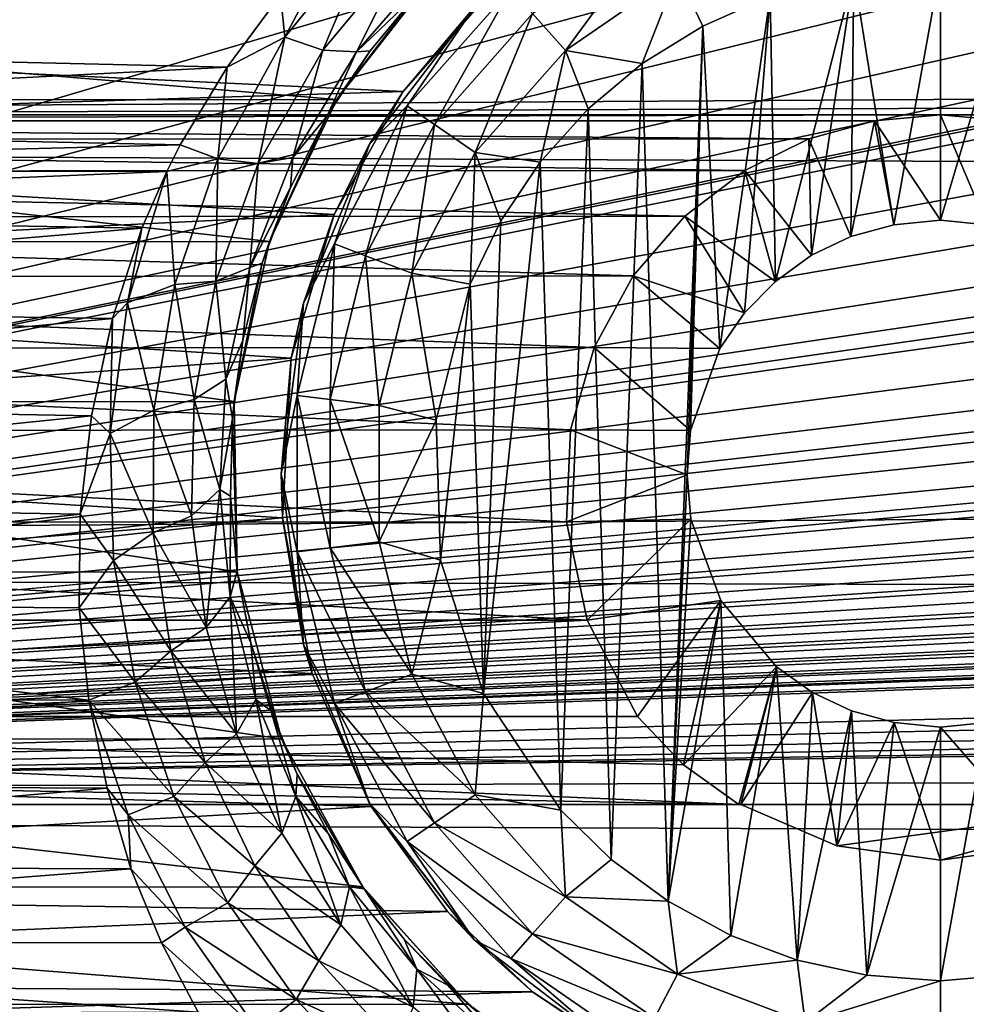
# Model space of a CAD drawing. Header units: metres. Extents: x -95 to 103, y -12 to 12.
# Tile 23 of 256: x -81.02 to -79.15, y -8.19 to -6.24. Entities that reach past the tile are written whole.
import ezdxf

# ---------------------------------------------------------------- set-up
doc = ezdxf.new("R2010")
doc.units = ezdxf.units.M
doc.layers.add('solid_P74500', color=7, linetype='CONTINUOUS')
doc.layers.add('solid_P74500_01', color=7, linetype='CONTINUOUS')

msp = doc.modelspace()

# ---------------------------------------------------------------- linework, layer by layer
at = {"layer": 'solid_P74500'}
for points in [[(-81.06115, -2.865844, -1.8), (-79.994942, -4.65, -1.8), (-85.675003, -7.792304, -1.8)], [(-69.954506, -4.899806, -1.8), (-85.675003, -7.792304, -1.8), (-69.994942, -4.65, -1.8)], [(-73.950836, -5.404594, -1.8), (-69.994942, -4.65, -1.8), (-85.675003, -7.792304, -1.8)], [(-74.954506, -4.899806, -1.8), (-85.675003, -7.792304, -1.8), (-74.994942, -4.65, -1.8)], [(-78.950836, -5.404594, -1.8), (-74.994942, -4.65, -1.8), (-85.675003, -7.792304, -1.8)], [(-79.954506, -4.899806, -1.8), (-85.675003, -7.792304, -1.8), (-79.994942, -4.65, -1.8)], [(-64.954506, -4.899806, -1.8), (-64.839775, -5.121016, -1.8), (-85.675003, -7.792304, -1.8)], [(-69.196892, -5.444916, -1.8), (-64.954506, -4.899806, -1.8), (-85.675003, -7.792304, -1.8)], [(-69.954506, -4.899806, -1.8), (-69.839775, -5.121016, -1.8), (-85.675003, -7.792304, -1.8)], [(-74.954506, -4.899806, -1.8), (-74.839775, -5.121016, -1.8), (-85.675003, -7.792304, -1.8)], [(-79.954506, -4.899806, -1.8), (-79.839775, -5.121016, -1.8), (-85.675003, -7.792304, -1.8)], [(-11.7, -9.123637, 0.5), (-88, -5.05, 0.5), (-88, -9.123637, 0.5)], [(-11.7, -9.123637, 0.5), (-12.2, -5.05, 0.5), (-88, -5.05, 0.5)], [(-54.839775, -5.121016, -1.8), (-54.663666, -5.295372, -1.8), (-85.675003, -7.792304, -1.8)], [(-59.196892, -5.444916, -1.8), (-54.839775, -5.121016, -1.8), (-85.675003, -7.792304, -1.8)], [(-59.839775, -5.121016, -1.8), (-59.663666, -5.295372, -1.8), (-85.675003, -7.792304, -1.8)], [(-64.196892, -5.444916, -1.8), (-59.839775, -5.121016, -1.8), (-85.675003, -7.792304, -1.8)], [(-64.839775, -5.121016, -1.8), (-64.663666, -5.295372, -1.8), (-85.675003, -7.792304, -1.8)], [(-69.839775, -5.121016, -1.8), (-69.663666, -5.295372, -1.8), (-85.675003, -7.792304, -1.8)], [(-74.839775, -5.121016, -1.8), (-74.663666, -5.295372, -1.8), (-85.675003, -7.792304, -1.8)], [(-79.839775, -5.121016, -1.8), (-79.663666, -5.295372, -1.8), (-85.675003, -7.792304, -1.8)], [(-19.663668, -5.295372, -1.8), (-19.442997, -5.406663, -1.8), (-85.675003, -7.792304, -1.8)], [(-24.196892, -5.444916, -1.8), (-19.663668, -5.295372, -1.8), (-85.675003, -7.792304, -1.8)], [(-24.663668, -5.295372, -1.8), (-24.442997, -5.406663, -1.8), (-85.675003, -7.792304, -1.8)], [(-29.196892, -5.444916, -1.8), (-24.663668, -5.295372, -1.8), (-85.675003, -7.792304, -1.8)], [(-29.663668, -5.295372, -1.8), (-29.442997, -5.406663, -1.8), (-85.675003, -7.792304, -1.8)], [(-34.196892, -5.444916, -1.8), (-29.663668, -5.295372, -1.8), (-85.675003, -7.792304, -1.8)], [(-34.663666, -5.295372, -1.8), (-34.442997, -5.406663, -1.8), (-85.675003, -7.792304, -1.8)], [(-39.196892, -5.444916, -1.8), (-34.663666, -5.295372, -1.8), (-85.675003, -7.792304, -1.8)], [(-39.663666, -5.295372, -1.8), (-39.442997, -5.406663, -1.8), (-85.675003, -7.792304, -1.8)], [(-44.196892, -5.444916, -1.8), (-39.663666, -5.295372, -1.8), (-85.675003, -7.792304, -1.8)], [(-44.663666, -5.295372, -1.8), (-44.442997, -5.406663, -1.8), (-85.675003, -7.792304, -1.8)], [(-49.196892, -5.444916, -1.8), (-44.663666, -5.295372, -1.8), (-85.675003, -7.792304, -1.8)], [(-49.663666, -5.295372, -1.8), (-49.442997, -5.406663, -1.8), (-85.675003, -7.792304, -1.8)], [(-49.663666, -5.295372, -1.8), (-85.675003, -7.792304, -1.8), (-54.196892, -5.444916, -1.8)], [(-54.663666, -5.295372, -1.8), (-54.442997, -5.406663, -1.8), (-85.675003, -7.792304, -1.8)], [(-59.663666, -5.295372, -1.8), (-59.442997, -5.406663, -1.8), (-85.675003, -7.792304, -1.8)], [(-64.663666, -5.295372, -1.8), (-64.442993, -5.406663, -1.8), (-85.675003, -7.792304, -1.8)], [(-69.663666, -5.295372, -1.8), (-69.442993, -5.406663, -1.8), (-85.675003, -7.792304, -1.8)], [(-74.663666, -5.295372, -1.8), (-74.442993, -5.406663, -1.8), (-85.675003, -7.792304, -1.8)], [(-79.663666, -5.295372, -1.8), (-79.442993, -5.406663, -1.8), (-85.675003, -7.792304, -1.8)], [(-74.196892, -5.444916, -1.8), (-73.950836, -5.404594, -1.8), (-85.675003, -7.792304, -1.8)], [(-79.196892, -5.444916, -1.8), (-78.950836, -5.404594, -1.8), (-85.675003, -7.792304, -1.8)], [(-19.442997, -5.406663, -1.8), (-19.196892, -5.444916, -1.8), (-85.675003, -7.792304, -1.8)], [(-24.442997, -5.406663, -1.8), (-24.196892, -5.444916, -1.8), (-85.675003, -7.792304, -1.8)], [(-29.442997, -5.406663, -1.8), (-29.196892, -5.444916, -1.8), (-85.675003, -7.792304, -1.8)], [(-34.442997, -5.406663, -1.8), (-34.196892, -5.444916, -1.8), (-85.675003, -7.792304, -1.8)], [(-39.442997, -5.406663, -1.8), (-39.196892, -5.444916, -1.8), (-85.675003, -7.792304, -1.8)], [(-44.442997, -5.406663, -1.8), (-44.196892, -5.444916, -1.8), (-85.675003, -7.792304, -1.8)], [(-49.442997, -5.406663, -1.8), (-49.196892, -5.444916, -1.8), (-85.675003, -7.792304, -1.8)], [(-54.442997, -5.406663, -1.8), (-54.196892, -5.444916, -1.8), (-85.675003, -7.792304, -1.8)], [(-59.442997, -5.406663, -1.8), (-59.196892, -5.444916, -1.8), (-85.675003, -7.792304, -1.8)], [(-64.442993, -5.406663, -1.8), (-64.196892, -5.444916, -1.8), (-85.675003, -7.792304, -1.8)], [(-69.442993, -5.406663, -1.8), (-69.196892, -5.444916, -1.8), (-85.675003, -7.792304, -1.8)], [(-74.442993, -5.406663, -1.8), (-74.196892, -5.444916, -1.8), (-85.675003, -7.792304, -1.8)], [(-79.442993, -5.406663, -1.8), (-79.196892, -5.444916, -1.8), (-85.675003, -7.792304, -1.8)], [(-16.783161, -6, -1.8), (-85.675003, -7.792304, -1.8), (-19.196892, -5.444916, -1.8)], [(92.5, -6.166949, 10.871941), (-94.018356, -5.654152, 11.148119), (-94.018356, -7.322209, 10.130905)], [(-16.74332, -6.246104, -1.8), (-85.675003, -7.792304, -1.8), (-16.783161, -6, -1.8)], [(-85.675003, -6.005424, -6.294348), (-84.199997, -6.432491, -5.857735), (-14.325, -6.005326, -6.294441)], [(-79.199997, -6.432491, -5.857735), (-14.325, -6.005326, -6.294441), (-84.199997, -6.432491, -5.857735)], [(-79.199997, -6.432491, -5.857735), (-74.199997, -6.432491, -5.857735), (-14.325, -6.005326, -6.294441)], [(-80.492538, -6.279331, -10.800262), (-80.500771, -6.195693, -10.85649), (-80.378166, -6.062914, -10.931197)], [(-80.312225, -6.057832, -10.929513), (-80.492538, -6.279331, -10.800262), (-80.378166, -6.062914, -10.931197)], [(-80.417862, -6.304679, -10.744423), (-80.492538, -6.279331, -10.800262), (-80.312225, -6.057832, -10.929513)], [(-80.246078, -6.098457, -10.871959), (-80.417862, -6.304679, -10.744423), (-80.312225, -6.057832, -10.929513)], [(-79.763344, -6.066637, -11.712049), (-79.939255, -6.305556, -11.777164), (-80.003845, -6.232644, -11.712049)], [(-79.763344, -6.066637, -11.712049), (-79.718079, -6.152889, -11.777164), (-79.939255, -6.305556, -11.777164)], [(-80.351471, -6.308226, -10.66188), (-80.417862, -6.304679, -10.744423), (-80.246078, -6.098457, -10.871959)], [(-80.185791, -6.117517, -10.786879), (-80.351471, -6.308226, -10.66188), (-80.246078, -6.098457, -10.871959)], [(-80.185791, -6.117517, -10.786879), (-80.228775, -6.190465, -10.629936), (-80.351471, -6.308226, -10.66188)], [(-80.500771, -6.195693, -10.85649), (-82.829071, -6.286698, -10.804047), (-82.950081, -6.137189, -10.889669)], [(-79.939255, -6.305556, -11.777164), (-79.718079, -6.152889, -11.777164), (-79.788025, -6.331459, -11.8)], [(-79.718079, -6.152889, -11.777164), (-79.668503, -6.257416, -11.8), (-79.788025, -6.331459, -11.8)], [(-79.718079, -6.152889, -11.777164), (-79.535683, -6.198026, -11.8), (-79.668503, -6.257416, -11.8)], [(-79.370331, -6.154617, -11.8), (-79.199997, -6.14, -11.8), (-79.291832, -6.649518, -11.8)], [(-79.199997, -6.14, -11.8), (-79.199997, -6.64, -11.8), (-79.291832, -6.649518, -11.8)], [(-79.199997, -6.14, -11.8), (-79.054955, -6.15136, -11.8), (-79.199997, -6.64, -11.8)], [(-79.054955, -6.15136, -11.8), (-79.108688, -6.649474, -11.8), (-79.199997, -6.64, -11.8)], [(92.5, -7.774915, 9.787399), (92.5, -6.166949, 10.871941), (-94.018356, -7.322209, 10.130905)], [(-83.193024, -6.167262, -9.706435), (-80.389725, -6.402062, -9.553198), (-80.206566, -6.16685, -9.706697)], [(-83.193024, -6.167262, -9.706435), (-83.009583, -6.403174, -9.552453), (-80.389725, -6.402062, -9.553198)], [(-80.228775, -6.190465, -10.629936), (-80.206566, -6.16685, -9.706697), (-80.389725, -6.402062, -9.553198)], [(-79.535683, -6.198026, -11.8), (-79.370331, -6.154617, -11.8), (-79.525322, -6.760879, -11.8)], [(-79.370331, -6.154617, -11.8), (-79.453804, -6.709256, -11.8), (-79.525322, -6.760879, -11.8)], [(-79.370331, -6.154617, -11.8), (-79.376312, -6.672484, -11.8), (-79.453804, -6.709256, -11.8)], [(-79.370331, -6.154617, -11.8), (-79.291832, -6.649518, -11.8), (-79.376312, -6.672484, -11.8)], [(-80.08445, -6.187242, -7.728405), (-80.259087, -6.386121, -7.564914), (-83.258484, -6.243501, -7.683014)], [(-80.324532, -6.306075, -10.549718), (-80.228775, -6.190465, -10.629936), (-80.389725, -6.402062, -9.553198)], [(-80.351471, -6.308226, -10.66188), (-80.228775, -6.190465, -10.629936), (-80.324532, -6.306075, -10.549718)], [(-80.11924, -6.220761, -11.5), (-80.259087, -6.386121, -7.564914), (-80.08445, -6.187242, -7.728405)], [(-80.046974, -6.183962, -11.614588), (-80.25116, -6.414437, -11.614588), (-80.11924, -6.220761, -11.5)], [(-80.197632, -6.451383, -11.712049), (-80.25116, -6.414437, -11.614588), (-80.046974, -6.183962, -11.614588)], [(-80.003845, -6.232644, -11.712049), (-80.197632, -6.451383, -11.712049), (-80.046974, -6.183962, -11.614588)], [(-80.500771, -6.195693, -10.85649), (-80.606438, -6.338104, -10.773971), (-82.829071, -6.286698, -10.804047)], [(-80.492538, -6.279331, -10.800262), (-80.606438, -6.338104, -10.773971), (-80.500771, -6.195693, -10.85649)], [(-79.668503, -6.257416, -11.8), (-79.535683, -6.198026, -11.8), (-79.634666, -6.893235, -11.8)], [(-79.535683, -6.198026, -11.8), (-79.586449, -6.822836, -11.8), (-79.634666, -6.893235, -11.8)], [(-79.535683, -6.198026, -11.8), (-79.525322, -6.760879, -11.8), (-79.586449, -6.822836, -11.8)], [(-80.325836, -6.49, -11.5), (-80.259087, -6.386121, -7.564914), (-80.11924, -6.220761, -11.5)], [(-80.25116, -6.414437, -11.614588), (-80.325836, -6.49, -11.5), (-80.11924, -6.220761, -11.5)], [(-16.74332, -6.246104, -1.8), (-16.630293, -6.464035, -1.8), (-85.675003, -7.792304, -1.8)], [(-80.259087, -6.386121, -7.564914), (-83.083481, -6.474352, -7.489511), (-83.258484, -6.243501, -7.683014)], [(-80.003845, -6.232644, -11.712049), (-80.11747, -6.506719, -11.777164), (-80.197632, -6.451383, -11.712049)], [(-80.003845, -6.232644, -11.712049), (-79.939255, -6.305556, -11.777164), (-80.11747, -6.506719, -11.777164)], [(-79.736984, -7.983215, -11.8), (-79.788025, -6.331459, -11.8), (-79.668503, -6.257416, -11.8)], [(-79.736984, -7.983215, -11.8), (-79.668503, -6.257416, -11.8), (-79.69928, -7.142048, -11.8)], [(-79.668503, -6.257416, -11.8), (-79.69249, -7.05461, -11.8), (-79.69928, -7.142048, -11.8)], [(-79.668503, -6.257416, -11.8), (-79.634666, -6.893235, -11.8), (-79.69249, -7.05461, -11.8)], [(-80.606438, -6.338104, -10.773971), (-82.727142, -6.447677, -10.708756), (-82.829071, -6.286698, -10.804047)], [(-80.492538, -6.279331, -10.800262), (-80.624542, -6.518986, -10.651871), (-80.606438, -6.338104, -10.773971)], [(-80.545044, -6.528491, -10.597766), (-80.624542, -6.518986, -10.651871), (-80.492538, -6.279331, -10.800262)], [(-80.417862, -6.304679, -10.744423), (-80.545044, -6.528491, -10.597766), (-80.492538, -6.279331, -10.800262)], [(-80.47654, -6.516398, -10.517788), (-80.545044, -6.528491, -10.597766), (-80.417862, -6.304679, -10.744423)], [(-80.351471, -6.308226, -10.66188), (-80.47654, -6.516398, -10.517788), (-80.417862, -6.304679, -10.744423)], [(-80.351471, -6.308226, -10.66188), (-80.409134, -6.434306, -10.457429), (-80.47654, -6.516398, -10.517788)], [(-80.409134, -6.434306, -10.457429), (-80.324532, -6.306075, -10.549718), (-80.389725, -6.402062, -9.553198)], [(-80.351471, -6.308226, -10.66188), (-80.324532, -6.306075, -10.549718), (-80.409134, -6.434306, -10.457429)], [(-80.11747, -6.506719, -11.777164), (-79.939255, -6.305556, -11.777164), (-79.988884, -6.52597, -11.8)], [(-79.939255, -6.305556, -11.777164), (-79.894638, -6.420703, -11.8), (-79.988884, -6.52597, -11.8)], [(-79.939255, -6.305556, -11.777164), (-79.788025, -6.331459, -11.8), (-79.894638, -6.420703, -11.8)], [(-80.606438, -6.338104, -10.773971), (-80.698639, -6.49157, -10.682205), (-82.727142, -6.447677, -10.708756)], [(-80.624542, -6.518986, -10.651871), (-80.698639, -6.49157, -10.682205), (-80.606438, -6.338104, -10.773971)], [(-79.849243, -7.900564, -11.8), (-79.894638, -6.420703, -11.8), (-79.788025, -6.331459, -11.8)], [(-79.736984, -7.983215, -11.8), (-79.849243, -7.900564, -11.8), (-79.788025, -6.331459, -11.8)], [(-80.259087, -6.386121, -7.564914), (-80.39537, -6.629025, -7.352972), (-83.083481, -6.474352, -7.489511)], [(-80.325836, -6.49, -11.5), (-80.39537, -6.629025, -7.352972), (-80.259087, -6.386121, -7.564914)], [(-83.009583, -6.403174, -9.552453), (-80.522873, -6.682053, -9.359496), (-80.389725, -6.402062, -9.553198)], [(-83.009583, -6.403174, -9.552453), (-82.87677, -6.683096, -9.358751), (-80.522873, -6.682053, -9.359496)], [(-80.409134, -6.434306, -10.457429), (-80.389725, -6.402062, -9.553198), (-80.522873, -6.682053, -9.359496)], [(-80.25116, -6.414437, -11.614588), (-80.394257, -6.687079, -11.614588), (-80.325836, -6.49, -11.5)], [(-80.333443, -6.710143, -11.712049), (-80.394257, -6.687079, -11.614588), (-80.25116, -6.414437, -11.614588)], [(-80.197632, -6.451383, -11.712049), (-80.333443, -6.710143, -11.712049), (-80.25116, -6.414437, -11.614588)], [(-79.948105, -7.80319, -11.8), (-79.988884, -6.52597, -11.8), (-79.894638, -6.420703, -11.8)], [(-79.849243, -7.900564, -11.8), (-79.948105, -7.80319, -11.8), (-79.894638, -6.420703, -11.8)], [(-79.199997, -6.432491, -5.857735), (-84.199997, -6.432491, -5.857735), (-84.068573, -6.444363, -5.844672)], [(-79.329933, -6.444089, -5.844973), (-79.199997, -6.432491, -5.857735), (-84.068573, -6.444363, -5.844672)], [(-79.459297, -6.47981, -5.805347), (-79.329933, -6.444089, -5.844973), (-84.068573, -6.444363, -5.844672)], [(-79.459297, -6.47981, -5.805347), (-84.068573, -6.444363, -5.844672), (-83.937805, -6.480899, -5.804132)], [(-80.48111, -6.575413, -10.351616), (-80.409134, -6.434306, -10.457429), (-80.522873, -6.682053, -9.359496)], [(-80.47654, -6.516398, -10.517788), (-80.409134, -6.434306, -10.457429), (-80.48111, -6.575413, -10.351616)], [(-79.376312, -6.672484, -11.8), (-79.329933, -6.444089, -5.844973), (-79.459297, -6.47981, -5.805347)], [(-79.376312, -6.672484, -11.8), (-79.291832, -6.649518, -11.8), (-79.329933, -6.444089, -5.844973)], [(-79.199997, -6.64, -11.8), (-79.199997, -6.432491, -5.857735), (-79.329933, -6.444089, -5.844973)], [(-79.291832, -6.649518, -11.8), (-79.199997, -6.64, -11.8), (-79.329933, -6.444089, -5.844973)], [(-79.199997, -6.432491, -5.857735), (-79.068573, -6.444363, -5.844672), (-74.199997, -6.432491, -5.857735)], [(-79.108688, -6.649474, -11.8), (-79.068573, -6.444363, -5.844672), (-79.199997, -6.432491, -5.857735)], [(-79.199997, -6.64, -11.8), (-79.108688, -6.649474, -11.8), (-79.199997, -6.432491, -5.857735)], [(-16.630293, -6.464035, -1.8), (-16.456795, -6.635807, -1.8), (-85.675003, -7.792304, -1.8)], [(-80.698639, -6.49157, -10.682205), (-82.677681, -6.543035, -10.650761), (-82.727142, -6.447677, -10.708756)], [(-80.197632, -6.451383, -11.712049), (-80.242363, -6.744685, -11.777164), (-80.333443, -6.710143, -11.712049)], [(-80.197632, -6.451383, -11.712049), (-80.11747, -6.506719, -11.777164), (-80.242363, -6.744685, -11.777164)], [(-79.585861, -6.541955, -5.735227), (-79.459297, -6.47981, -5.805347), (-83.937805, -6.480899, -5.804132)], [(-79.585861, -6.541955, -5.735227), (-83.937805, -6.480899, -5.804132), (-83.81105, -6.543865, -5.733047)], [(-80.39537, -6.629025, -7.352972), (-82.958427, -6.754923, -7.237473), (-83.083481, -6.474352, -7.489511)], [(-79.453804, -6.709256, -11.8), (-79.459297, -6.47981, -5.805347), (-79.585861, -6.541955, -5.735227)], [(-79.453804, -6.709256, -11.8), (-79.376312, -6.672484, -11.8), (-79.459297, -6.47981, -5.805347)], [(-80.698639, -6.49157, -10.682205), (-80.725426, -6.544155, -10.650072), (-82.677681, -6.543035, -10.650761)], [(-80.624542, -6.518986, -10.651871), (-80.725426, -6.544155, -10.650072), (-80.698639, -6.49157, -10.682205)], [(-80.455704, -6.803535, -11.5), (-80.39537, -6.629025, -7.352972), (-80.325836, -6.49, -11.5)], [(-80.394257, -6.687079, -11.614588), (-80.455704, -6.803535, -11.5), (-80.325836, -6.49, -11.5)], [(-80.624542, -6.518986, -10.651871), (-80.709503, -6.766653, -10.488338), (-80.725426, -6.544155, -10.650072)], [(-80.628593, -6.760602, -10.435859), (-80.709503, -6.766653, -10.488338), (-80.624542, -6.518986, -10.651871)], [(-80.545044, -6.528491, -10.597766), (-80.628593, -6.760602, -10.435859), (-80.624542, -6.518986, -10.651871)], [(-80.47654, -6.516398, -10.517788), (-80.48111, -6.575413, -10.351616), (-80.561562, -6.733709, -10.358284)], [(-80.47654, -6.516398, -10.517788), (-80.561562, -6.733709, -10.358284), (-80.545044, -6.528491, -10.597766)], [(-80.242363, -6.744685, -11.777164), (-80.11747, -6.506719, -11.777164), (-80.127319, -6.76642, -11.8)], [(-80.11747, -6.506719, -11.777164), (-80.066879, -6.641509, -11.8), (-80.127319, -6.76642, -11.8)], [(-80.11747, -6.506719, -11.777164), (-79.988884, -6.52597, -11.8), (-80.066879, -6.641509, -11.8)], [(-79.703842, -6.632159, -5.630672), (-79.585861, -6.541955, -5.735227), (-83.81105, -6.543865, -5.733047)], [(-80.561562, -6.733709, -10.358284), (-80.628593, -6.760602, -10.435859), (-80.545044, -6.528491, -10.597766)], [(-80.101097, -7.573346, -11.8), (-80.066879, -6.641509, -11.8), (-79.988884, -6.52597, -11.8)], [(-79.948105, -7.80319, -11.8), (-80.101097, -7.573346, -11.8), (-79.988884, -6.52597, -11.8)], [(-79.525322, -6.760879, -11.8), (-79.585861, -6.541955, -5.735227), (-79.703842, -6.632159, -5.630672)], [(-79.525322, -6.760879, -11.8), (-79.453804, -6.709256, -11.8), (-79.585861, -6.541955, -5.735227)], [(-79.703842, -6.632159, -5.630672), (-83.81105, -6.543865, -5.733047), (-83.693459, -6.634699, -5.627678)], [(-80.725426, -6.544155, -10.650072), (-82.641396, -6.622833, -10.601325), (-82.677681, -6.543035, -10.650761)], [(-80.725426, -6.544155, -10.650072), (-80.774666, -6.656097, -10.580471), (-82.641396, -6.622833, -10.601325)], [(-80.802849, -6.803394, -10.485447), (-80.774666, -6.656097, -10.580471), (-80.725426, -6.544155, -10.650072)], [(-80.709503, -6.766653, -10.488338), (-80.802849, -6.803394, -10.485447), (-80.725426, -6.544155, -10.650072)], [(-80.561562, -6.733709, -10.358284), (-80.48111, -6.575413, -10.351616), (-80.537086, -6.725019, -10.236097)], [(-80.537086, -6.725019, -10.236097), (-80.48111, -6.575413, -10.351616), (-80.522873, -6.682053, -9.359496)], [(-16.456795, -6.635807, -1.8), (-16.239395, -6.74545, -1.8), (-85.675003, -7.792304, -1.8)], [(-79.805374, -6.74956, -5.489393), (-79.703842, -6.632159, -5.630672), (-83.693459, -6.634699, -5.627678)], [(-79.805374, -6.74956, -5.489393), (-83.693459, -6.634699, -5.627678), (-83.592697, -6.752329, -5.485987)], [(-80.39537, -6.629025, -7.352972), (-80.479866, -6.912105, -7.087511), (-82.958427, -6.754923, -7.237473)], [(-80.774666, -6.656097, -10.580471), (-82.573822, -6.807538, -10.483674), (-82.641396, -6.622833, -10.601325)], [(-80.455704, -6.803535, -11.5), (-80.479866, -6.912105, -7.087511), (-80.39537, -6.629025, -7.352972)], [(-79.586449, -6.822836, -11.8), (-79.703842, -6.632159, -5.630672), (-79.805374, -6.74956, -5.489393)], [(-79.586449, -6.822836, -11.8), (-79.525322, -6.760879, -11.8), (-79.703842, -6.632159, -5.630672)], [(-80.774666, -6.656097, -10.580471), (-80.832489, -6.833746, -10.466609), (-82.573822, -6.807538, -10.483674)], [(-80.802849, -6.803394, -10.485447), (-80.832489, -6.833746, -10.466609), (-80.774666, -6.656097, -10.580471)], [(-80.101097, -7.573346, -11.8), (-80.127319, -6.76642, -11.8), (-80.066879, -6.641509, -11.8)], [(-82.87677, -6.683096, -9.358751), (-80.592613, -6.99762, -9.125969), (-80.522873, -6.682053, -9.359496)], [(-82.87677, -6.683096, -9.358751), (-82.807259, -6.998838, -9.125035), (-80.592613, -6.99762, -9.125969)], [(-80.537086, -6.725019, -10.236097), (-80.522873, -6.682053, -9.359496), (-80.592613, -6.99762, -9.125969)], [(-80.394257, -6.687079, -11.614588), (-80.467941, -6.986044, -11.614588), (-80.455704, -6.803535, -11.5)], [(-80.403374, -6.993884, -11.712049), (-80.467941, -6.986044, -11.614588), (-80.394257, -6.687079, -11.614588)], [(-80.333443, -6.710143, -11.712049), (-80.403374, -6.993884, -11.712049), (-80.394257, -6.687079, -11.614588)], [(-80.333443, -6.710143, -11.712049), (-80.306679, -7.005625, -11.777164), (-80.403374, -6.993884, -11.712049)], [(-80.333443, -6.710143, -11.712049), (-80.242363, -6.744685, -11.777164), (-80.306679, -7.005625, -11.777164)], [(-80.561562, -6.733709, -10.358284), (-80.608772, -6.953619, -10.186781), (-80.628593, -6.760602, -10.435859)], [(-80.561562, -6.733709, -10.358284), (-80.575134, -6.877317, -10.115337), (-80.608772, -6.953619, -10.186781)], [(-80.575134, -6.877317, -10.115337), (-80.537086, -6.725019, -10.236097), (-80.592613, -6.99762, -9.125969)], [(-80.561562, -6.733709, -10.358284), (-80.537086, -6.725019, -10.236097), (-80.575134, -6.877317, -10.115337)], [(-16.239395, -6.74545, -1.8), (-15.996938, -6.783135, -1.8), (-85.675003, -7.792304, -1.8)], [(-79.882706, -6.891102, -5.310623), (-79.805374, -6.74956, -5.489393), (-83.592697, -6.752329, -5.485987)], [(-79.882706, -6.891102, -5.310623), (-83.592697, -6.752329, -5.485987), (-83.516212, -6.893729, -5.307212)], [(-80.479866, -6.912105, -7.087511), (-82.901665, -7.079847, -6.919954), (-82.958427, -6.754923, -7.237473)], [(-80.306679, -7.005625, -11.777164), (-80.242363, -6.744685, -11.777164), (-80.194283, -7.034285, -11.8)], [(-80.242363, -6.744685, -11.777164), (-80.127319, -6.76642, -11.8), (-80.194283, -7.034285, -11.8)], [(-79.634666, -6.893235, -11.8), (-79.805374, -6.74956, -5.489393), (-79.882706, -6.891102, -5.310623)], [(-79.634666, -6.893235, -11.8), (-79.586449, -6.822836, -11.8), (-79.805374, -6.74956, -5.489393)], [(-80.709503, -6.766653, -10.488338), (-80.750763, -7.014537, -10.313324), (-80.802849, -6.803394, -10.485447)], [(-80.671387, -6.99382, -10.26226), (-80.750763, -7.014537, -10.313324), (-80.709503, -6.766653, -10.488338)], [(-80.628593, -6.760602, -10.435859), (-80.671387, -6.99382, -10.26226), (-80.709503, -6.766653, -10.488338)], [(-80.608772, -6.953619, -10.186781), (-80.671387, -6.99382, -10.26226), (-80.628593, -6.760602, -10.435859)], [(-80.185356, -7.310327, -11.8), (-80.194283, -7.034285, -11.8), (-80.127319, -6.76642, -11.8)], [(-80.101097, -7.573346, -11.8), (-80.185356, -7.310327, -11.8), (-80.127319, -6.76642, -11.8)], [(-15.996938, -6.783135, -1.8), (-14.325, -7.792304, -1.8), (-85.675003, -7.792304, -1.8)], [(-80.832489, -6.833746, -10.466609), (-82.528343, -6.995755, -10.359026), (-82.573822, -6.807538, -10.483674)], [(-80.836823, -7.060791, -10.310713), (-80.832489, -6.833746, -10.466609), (-80.802849, -6.803394, -10.485447)], [(-80.750763, -7.014537, -10.313324), (-80.836823, -7.060791, -10.310713), (-80.802849, -6.803394, -10.485447)], [(-80.5, -7.14, -11.5), (-80.479866, -6.912105, -7.087511), (-80.455704, -6.803535, -11.5)], [(-80.467941, -6.986044, -11.614588), (-80.5, -7.14, -11.5), (-80.455704, -6.803535, -11.5)], [(-80.832489, -6.833746, -10.466609), (-80.873528, -7.026005, -10.338532), (-82.528343, -6.995755, -10.359026)], [(-80.836823, -7.060791, -10.310713), (-80.873528, -7.026005, -10.338532), (-80.832489, -6.833746, -10.466609)], [(-79.92926, -7.053593, -5.092822), (-79.882706, -6.891102, -5.310623), (-83.516212, -6.893729, -5.307212)], [(-80.608772, -6.953619, -10.186781), (-80.575134, -6.877317, -10.115337), (-80.595757, -7.031044, -9.986676)], [(-80.595757, -7.031044, -9.986676), (-80.575134, -6.877317, -10.115337), (-80.592613, -6.99762, -9.125969)], [(-79.69249, -7.05461, -11.8), (-79.882706, -6.891102, -5.310623), (-79.92926, -7.053593, -5.092822)], [(-79.69249, -7.05461, -11.8), (-79.634666, -6.893235, -11.8), (-79.882706, -6.891102, -5.310623)], [(-79.92926, -7.053593, -5.092822), (-83.516212, -6.893729, -5.307212), (-83.470367, -7.055848, -5.089697)], [(-80.479866, -6.912105, -7.087511), (-80.497101, -7.226824, -6.766446), (-82.901665, -7.079847, -6.919954)], [(-80.5, -7.14, -11.5), (-80.497101, -7.226824, -6.766446), (-80.479866, -6.912105, -7.087511)], [(-80.608772, -6.953619, -10.186781), (-80.620827, -7.17118, -10.006389), (-80.671387, -6.99382, -10.26226)], [(-80.608772, -6.953619, -10.186781), (-80.595757, -7.031044, -9.986676), (-80.620827, -7.17118, -10.006389)], [(-80.467941, -6.986044, -11.614588), (-80.467941, -7.293956, -11.614588), (-80.5, -7.14, -11.5)], [(-80.403374, -7.286117, -11.712049), (-80.467941, -7.293956, -11.614588), (-80.467941, -6.986044, -11.614588)], [(-80.403374, -6.993884, -11.712049), (-80.403374, -7.286117, -11.712049), (-80.467941, -6.986044, -11.614588)], [(-82.807259, -6.998838, -9.125035), (-82.813644, -7.334234, -8.857709), (-80.586449, -7.333337, -8.858452)], [(-82.807259, -6.998838, -9.125035), (-80.586449, -7.333337, -8.858452), (-80.592613, -6.99762, -9.125969)], [(-80.873528, -7.026005, -10.338532), (-82.506721, -7.193116, -10.222968), (-82.528343, -6.995755, -10.359026)], [(-80.671387, -6.99382, -10.26226), (-80.676712, -7.222791, -10.080191), (-80.750763, -7.014537, -10.313324)], [(-80.620827, -7.17118, -10.006389), (-80.676712, -7.222791, -10.080191), (-80.671387, -6.99382, -10.26226)], [(-80.595757, -7.031044, -9.986676), (-80.592613, -6.99762, -9.125969), (-80.586449, -7.333337, -8.858452)], [(-80.403374, -6.993884, -11.712049), (-80.306679, -7.005625, -11.777164), (-80.306679, -7.274375, -11.777164)], [(-80.403374, -6.993884, -11.712049), (-80.306679, -7.274375, -11.777164), (-80.403374, -7.286117, -11.712049)], [(-80.306679, -7.274375, -11.777164), (-80.306679, -7.005625, -11.777164), (-80.194283, -7.034285, -11.8)], [(-80.873528, -7.026005, -10.338532), (-80.896179, -7.219656, -10.204243), (-82.506721, -7.193116, -10.222968)], [(-80.836823, -7.060791, -10.310713), (-80.896179, -7.219656, -10.204243), (-80.873528, -7.026005, -10.338532)], [(-80.750763, -7.014537, -10.313324), (-80.752083, -7.256888, -10.130121), (-80.836823, -7.060791, -10.310713)], [(-80.676712, -7.222791, -10.080191), (-80.752083, -7.256888, -10.130121), (-80.750763, -7.014537, -10.313324)], [(-80.620827, -7.17118, -10.006389), (-80.595757, -7.031044, -9.986676), (-80.599304, -7.184045, -9.852619)], [(-80.599304, -7.184045, -9.852619), (-80.595757, -7.031044, -9.986676), (-80.586449, -7.333337, -8.858452)], [(-80.306679, -7.274375, -11.777164), (-80.194283, -7.034285, -11.8), (-80.185356, -7.310327, -11.8)], [(-79.937401, -7.234941, -4.831732), (-79.92926, -7.053593, -5.092822), (-83.470367, -7.055848, -5.089697)], [(-79.937401, -7.234941, -4.831732), (-83.470367, -7.055848, -5.089697), (-83.462761, -7.236759, -4.829008)], [(-80.830475, -7.311327, -10.128681), (-80.896179, -7.219656, -10.204243), (-80.836823, -7.060791, -10.310713)], [(-80.752083, -7.256888, -10.130121), (-80.830475, -7.311327, -10.128681), (-80.836823, -7.060791, -10.310713)], [(-79.69928, -7.142048, -11.8), (-79.92926, -7.053593, -5.092822), (-79.937401, -7.234941, -4.831732)], [(-79.69928, -7.142048, -11.8), (-79.69249, -7.05461, -11.8), (-79.92926, -7.053593, -5.092822)], [(-80.497101, -7.226824, -6.766446), (-82.930641, -7.419484, -6.554484), (-82.901665, -7.079847, -6.919954)], [(-80.455704, -7.476465, -11.5), (-80.497101, -7.226824, -6.766446), (-80.5, -7.14, -11.5)], [(-80.467941, -7.293956, -11.614588), (-80.455704, -7.476465, -11.5), (-80.5, -7.14, -11.5)], [(-79.691772, -7.229405, -11.8), (-79.69928, -7.142048, -11.8), (-79.937401, -7.234941, -4.831732)], [(-79.736984, -7.983215, -11.8), (-79.69928, -7.142048, -11.8), (-79.691772, -7.229405, -11.8)], [(-80.620827, -7.17118, -10.006389), (-80.647827, -7.443525, -9.892615), (-80.676712, -7.222791, -10.080191)], [(-80.620827, -7.17118, -10.006389), (-80.600388, -7.382637, -9.819986), (-80.647827, -7.443525, -9.892615)], [(-80.620827, -7.17118, -10.006389), (-80.599304, -7.184045, -9.852619), (-80.600388, -7.382637, -9.819986)], [(-80.896179, -7.219656, -10.204243), (-82.505615, -7.392566, -10.079681), (-82.506721, -7.193116, -10.222968)], [(-80.600388, -7.382637, -9.819986), (-80.599304, -7.184045, -9.852619), (-80.586731, -7.332283, -9.719637)], [(-80.586731, -7.332283, -9.719637), (-80.599304, -7.184045, -9.852619), (-80.586449, -7.333337, -8.858452)], [(-80.896179, -7.219656, -10.204243), (-80.89814, -7.404456, -10.07095), (-82.505615, -7.392566, -10.079681)], [(-80.830475, -7.311327, -10.128681), (-80.89814, -7.404456, -10.07095), (-80.896179, -7.219656, -10.204243)], [(-79.896606, -7.428674, -4.528224), (-83.462761, -7.236759, -4.829008), (-83.503441, -7.428859, -4.52792)], [(-79.896606, -7.428674, -4.528224), (-79.937401, -7.234941, -4.831732), (-83.462761, -7.236759, -4.829008)], [(-80.497101, -7.226824, -6.766446), (-80.438789, -7.534208, -6.422535), (-82.930641, -7.419484, -6.554484)], [(-80.676712, -7.222791, -10.080191), (-80.647827, -7.443525, -9.892615), (-80.752083, -7.256888, -10.130121)], [(-80.455704, -7.476465, -11.5), (-80.438789, -7.534208, -6.422535), (-80.497101, -7.226824, -6.766446)], [(-79.691772, -7.229405, -11.8), (-79.937401, -7.234941, -4.831732), (-79.896606, -7.428674, -4.528224)], [(-79.63266, -7.39014, -11.8), (-79.691772, -7.229405, -11.8), (-79.896606, -7.428674, -4.528224)], [(-79.736984, -7.983215, -11.8), (-79.691772, -7.229405, -11.8), (-79.63266, -7.39014, -11.8)], [(-80.752083, -7.256888, -10.130121), (-80.717194, -7.489459, -9.941753), (-80.830475, -7.311327, -10.128681)], [(-80.647827, -7.443525, -9.892615), (-80.717194, -7.489459, -9.941753), (-80.752083, -7.256888, -10.130121)], [(-80.403374, -7.286117, -11.712049), (-80.306679, -7.274375, -11.777164), (-80.242363, -7.535316, -11.777164)], [(-80.242363, -7.535316, -11.777164), (-80.306679, -7.274375, -11.777164), (-80.185356, -7.310327, -11.8)], [(-80.403374, -7.286117, -11.712049), (-80.333443, -7.569858, -11.712049), (-80.467941, -7.293956, -11.614588)], [(-80.467941, -7.293956, -11.614588), (-80.394257, -7.59292, -11.614588), (-80.455704, -7.476465, -11.5)], [(-80.333443, -7.569858, -11.712049), (-80.394257, -7.59292, -11.614588), (-80.467941, -7.293956, -11.614588)], [(-80.403374, -7.286117, -11.712049), (-80.242363, -7.535316, -11.777164), (-80.333443, -7.569858, -11.712049)], [(-80.78759, -7.550932, -9.942235), (-80.89814, -7.404456, -10.07095), (-80.830475, -7.311327, -10.128681)], [(-80.717194, -7.489459, -9.941753), (-80.78759, -7.550932, -9.942235), (-80.830475, -7.311327, -10.128681)], [(-80.242363, -7.535316, -11.777164), (-80.185356, -7.310327, -11.8), (-80.101097, -7.573346, -11.8)], [(92.5, -7.774915, 9.787399), (-94.018356, -7.322209, 10.130905), (-94.018356, -8.811388, 8.866197)], [(-82.813644, -7.334234, -8.857709), (-82.901978, -7.664145, -8.573849), (-80.498734, -7.66248, -8.575336)], [(-82.813644, -7.334234, -8.857709), (-80.498734, -7.66248, -8.575336), (-80.586449, -7.333337, -8.858452)], [(-80.600388, -7.382637, -9.819986), (-80.586731, -7.332283, -9.719637), (-80.559753, -7.473266, -9.588243)], [(-80.559753, -7.473266, -9.588243), (-80.586731, -7.332283, -9.719637), (-80.586449, -7.333337, -8.858452)], [(-80.559753, -7.473266, -9.588243), (-80.586449, -7.333337, -8.858452), (-80.498734, -7.66248, -8.575336)], [(-80.878616, -7.586365, -9.93464), (-82.52124, -7.581886, -9.938058), (-82.505615, -7.392566, -10.079681)], [(-80.89814, -7.404456, -10.07095), (-80.878616, -7.586365, -9.93464), (-82.505615, -7.392566, -10.079681)], [(-80.600388, -7.382637, -9.819986), (-80.587616, -7.653068, -9.702353), (-80.647827, -7.443525, -9.892615)], [(-80.600388, -7.382637, -9.819986), (-80.559753, -7.473266, -9.588243), (-80.549774, -7.585158, -9.630319)], [(-80.600388, -7.382637, -9.819986), (-80.549774, -7.585158, -9.630319), (-80.587616, -7.653068, -9.702353)], [(-79.63266, -7.39014, -11.8), (-79.896606, -7.428674, -4.528224), (-79.796944, -7.619055, -4.2)], [(-79.63266, -7.39014, -11.8), (-79.796944, -7.619055, -4.2), (-79.706146, -7.714148, -4.2)], [(-79.612869, -8.050737, -11.8), (-79.736984, -7.983215, -11.8), (-79.63266, -7.39014, -11.8)], [(-79.523323, -7.520992, -11.8), (-79.63266, -7.39014, -11.8), (-79.706146, -7.714148, -4.2)], [(-79.612869, -8.050737, -11.8), (-79.63266, -7.39014, -11.8), (-79.523323, -7.520992, -11.8)], [(-80.78759, -7.550932, -9.942235), (-80.878616, -7.586365, -9.93464), (-80.89814, -7.404456, -10.07095)], [(-79.896606, -7.428674, -4.528224), (-83.503441, -7.428859, -4.52792), (-83.603058, -7.619055, -4.2)], [(-79.796944, -7.619055, -4.2), (-79.896606, -7.428674, -4.528224), (-83.603058, -7.619055, -4.2)], [(-80.438789, -7.534208, -6.422535), (-83.036324, -7.719775, -6.19799), (-82.930641, -7.419484, -6.554484)], [(-80.647827, -7.443525, -9.892615), (-80.587616, -7.653068, -9.702353), (-80.717194, -7.489459, -9.941753)], [(-80.519882, -7.606804, -9.457234), (-80.559753, -7.473266, -9.588243), (-80.498734, -7.66248, -8.575336)], [(-80.549774, -7.585158, -9.630319), (-80.559753, -7.473266, -9.588243), (-80.519882, -7.606804, -9.457234)], [(-80.717194, -7.489459, -9.941753), (-80.649399, -7.709138, -9.751089), (-80.78759, -7.550932, -9.942235)], [(-80.587616, -7.653068, -9.702353), (-80.649399, -7.709138, -9.751089), (-80.717194, -7.489459, -9.941753)], [(-80.325836, -7.79, -11.5), (-80.438789, -7.534208, -6.422535), (-80.455704, -7.476465, -11.5)], [(-80.394257, -7.59292, -11.614588), (-80.325836, -7.79, -11.5), (-80.455704, -7.476465, -11.5)], [(-79.523323, -7.520992, -11.8), (-79.706146, -7.714148, -4.2), (-79.597061, -7.792304, -4.2)], [(-79.482491, -8.099016, -11.8), (-79.612869, -8.050737, -11.8), (-79.523323, -7.520992, -11.8)], [(-79.523323, -7.520992, -11.8), (-79.597061, -7.792304, -4.2), (-79.593704, -7.792304, -4.3)], [(-79.452332, -7.57166, -11.8), (-79.523323, -7.520992, -11.8), (-79.593704, -7.792304, -4.3)], [(-79.482491, -8.099016, -11.8), (-79.523323, -7.520992, -11.8), (-79.452332, -7.57166, -11.8)], [(-80.438789, -7.534208, -6.422535), (-80.322243, -7.796174, -6.101778), (-83.036324, -7.719775, -6.19799)], [(-80.711517, -7.776591, -9.754137), (-80.878616, -7.586365, -9.93464), (-80.78759, -7.550932, -9.942235)], [(-80.649399, -7.709138, -9.751089), (-80.711517, -7.776591, -9.754137), (-80.78759, -7.550932, -9.942235)], [(-80.325836, -7.79, -11.5), (-80.322243, -7.796174, -6.101778), (-80.438789, -7.534208, -6.422535)], [(-80.333443, -7.569858, -11.712049), (-80.242363, -7.535316, -11.777164), (-80.11747, -7.773282, -11.777164)], [(-80.11747, -7.773282, -11.777164), (-80.242363, -7.535316, -11.777164), (-80.101097, -7.573346, -11.8)], [(-80.333443, -7.569858, -11.712049), (-80.197632, -7.828617, -11.712049), (-80.394257, -7.59292, -11.614588)], [(-80.333443, -7.569858, -11.712049), (-80.11747, -7.773282, -11.777164), (-80.197632, -7.828617, -11.712049)], [(-79.452332, -7.57166, -11.8), (-79.593704, -7.792304, -4.3), (-79.404327, -7.873975, -4.3)], [(-79.482491, -8.099016, -11.8), (-79.452332, -7.57166, -11.8), (-79.375313, -7.607855, -11.8)], [(-79.375313, -7.607855, -11.8), (-79.452332, -7.57166, -11.8), (-79.404327, -7.873975, -4.3)], [(-80.878616, -7.586365, -9.93464), (-82.55304, -7.75146, -9.806369), (-82.52124, -7.581886, -9.938058)], [(-80.878616, -7.586365, -9.93464), (-80.842903, -7.76013, -9.799509), (-82.55304, -7.75146, -9.806369)], [(-80.801018, -7.812901, -9.755897), (-80.842903, -7.76013, -9.799509), (-80.878616, -7.586365, -9.93464)], [(-80.801018, -7.812901, -9.755897), (-80.878616, -7.586365, -9.93464), (-80.711517, -7.776591, -9.754137)], [(-80.549774, -7.585158, -9.630319), (-80.498421, -7.849065, -9.512277), (-80.587616, -7.653068, -9.702353)], [(-80.549774, -7.585158, -9.630319), (-80.519882, -7.606804, -9.457234), (-80.470818, -7.776452, -9.440183)], [(-80.549774, -7.585158, -9.630319), (-80.470818, -7.776452, -9.440183), (-80.498421, -7.849065, -9.512277)], [(-80.11747, -7.773282, -11.777164), (-80.101097, -7.573346, -11.8), (-79.948105, -7.80319, -11.8)], [(-80.468369, -7.732664, -9.3305), (-80.519882, -7.606804, -9.457234), (-80.498734, -7.66248, -8.575336)], [(-80.470818, -7.776452, -9.440183), (-80.519882, -7.606804, -9.457234), (-80.468369, -7.732664, -9.3305)], [(-80.394257, -7.59292, -11.614588), (-80.25116, -7.865563, -11.614588), (-80.325836, -7.79, -11.5)], [(-80.197632, -7.828617, -11.712049), (-80.25116, -7.865563, -11.614588), (-80.394257, -7.59292, -11.614588)], [(-79.345047, -8.12864, -11.8), (-79.482491, -8.099016, -11.8), (-79.375313, -7.607855, -11.8)], [(-79.291313, -7.630527, -11.8), (-79.375313, -7.607855, -11.8), (-79.404327, -7.873975, -4.3)], [(-79.345047, -8.12864, -11.8), (-79.375313, -7.607855, -11.8), (-79.291313, -7.630527, -11.8)], [(-79.597061, -7.792304, -4.2), (-83.603058, -7.619055, -4.2), (-83.693855, -7.714148, -4.2)], [(-79.706146, -7.714148, -4.2), (-83.603058, -7.619055, -4.2), (-79.597061, -7.792304, -4.2)], [(-79.706146, -7.714148, -4.2), (-79.796944, -7.619055, -4.2), (-83.603058, -7.619055, -4.2)], [(-79.291313, -7.630527, -11.8), (-79.404327, -7.873975, -4.3), (-79.199997, -7.901906, -4.3)], [(-79.345047, -8.12864, -11.8), (-79.291313, -7.630527, -11.8), (-79.199997, -7.64, -11.8)], [(-79.345047, -8.12864, -11.8), (-79.199997, -7.64, -11.8), (-79.199997, -8.14, -11.8)], [(-79.291313, -7.630527, -11.8), (-79.199997, -7.901906, -4.3), (-79.199997, -7.64, -11.8)], [(-78.995667, -7.873975, -4.3), (-79.10817, -7.630482, -11.8), (-79.199997, -7.64, -11.8)], [(-79.199997, -8.14, -11.8), (-79.199997, -7.64, -11.8), (-79.10817, -7.630482, -11.8)], [(-79.029671, -8.125382, -11.8), (-79.199997, -8.14, -11.8), (-79.10817, -7.630482, -11.8)], [(-78.995667, -7.873975, -4.3), (-79.199997, -7.64, -11.8), (-79.199997, -7.901906, -4.3)], [(-82.901978, -7.664145, -8.573849), (-83.061813, -7.955187, -8.304517), (-80.338631, -7.95457, -8.305107)], [(-82.901978, -7.664145, -8.573849), (-80.338631, -7.95457, -8.305107), (-80.498734, -7.66248, -8.575336)], [(-80.587616, -7.653068, -9.702353), (-80.498421, -7.849065, -9.512277), (-80.649399, -7.709138, -9.751089)], [(-80.468369, -7.732664, -9.3305), (-80.498734, -7.66248, -8.575336), (-80.338631, -7.95457, -8.305107)], [(-79.597061, -7.792304, -4.2), (-83.693855, -7.714148, -4.2), (-83.80294, -7.792304, -4.2)], [(-80.322243, -7.796174, -6.101778), (-83.190536, -7.959395, -5.887106), (-83.036324, -7.719775, -6.19799)], [(-80.649399, -7.709138, -9.751089), (-80.551422, -7.913468, -9.561054), (-80.711517, -7.776591, -9.754137)], [(-80.498421, -7.849065, -9.512277), (-80.551422, -7.913468, -9.561054), (-80.649399, -7.709138, -9.751089)], [(-80.470818, -7.776452, -9.440183), (-80.468369, -7.732664, -9.3305), (-80.406479, -7.850219, -9.209554)], [(-80.406479, -7.850219, -9.209554), (-80.468369, -7.732664, -9.3305), (-80.338631, -7.95457, -8.305107)], [(-80.842903, -7.76013, -9.799509), (-82.602081, -7.912514, -9.676887), (-82.55304, -7.75146, -9.806369)], [(-80.842903, -7.76013, -9.799509), (-80.795906, -7.919369, -9.671277), (-82.602081, -7.912514, -9.676887)], [(-80.801018, -7.812901, -9.755897), (-80.795906, -7.919369, -9.671277), (-80.842903, -7.76013, -9.799509)], [(92.5, -9.19602, 8.466393), (92.5, -7.774915, 9.787399), (-94.018356, -8.811388, 8.866197)], [(-80.801018, -7.812901, -9.755897), (-80.711517, -7.776591, -9.754137), (-80.605026, -7.985888, -9.567236)], [(-80.551422, -7.913468, -9.561054), (-80.605026, -7.985888, -9.567236), (-80.711517, -7.776591, -9.754137)], [(-80.470818, -7.776452, -9.440183), (-80.381981, -8.029388, -9.325582), (-80.498421, -7.849065, -9.512277)], [(-80.470818, -7.776452, -9.440183), (-80.406479, -7.850219, -9.209554), (-80.364723, -7.954428, -9.25268)], [(-80.470818, -7.776452, -9.440183), (-80.364723, -7.954428, -9.25268), (-80.381981, -8.029388, -9.325582)], [(-80.197632, -7.828617, -11.712049), (-80.11747, -7.773282, -11.777164), (-79.939255, -7.974443, -11.777164)], [(-79.939255, -7.974443, -11.777164), (-80.11747, -7.773282, -11.777164), (-79.948105, -7.80319, -11.8)], [(-85.675003, -7.792304, -4.2), (-14.325, -7.792304, -1.8), (-84.597061, -7.792304, -4.2)], [(-85.675003, -7.792304, -4.2), (-85.675003, -7.792304, -1.8), (-14.325, -7.792304, -1.8)], [(-14.325, -7.792304, -1.8), (-83.80294, -7.792304, -4.2), (-84.597061, -7.792304, -4.2)], [(-79.597061, -7.792304, -4.2), (-83.80294, -7.792304, -4.2), (-14.325, -7.792304, -1.8)], [(-80.322243, -7.796174, -6.101778), (-80.171837, -8.003438, -5.827114), (-83.190536, -7.959395, -5.887106)], [(-80.11924, -8.059238, -11.5), (-80.322243, -7.796174, -6.101778), (-80.325836, -7.79, -11.5)], [(-80.25116, -7.865563, -11.614588), (-80.11924, -8.059238, -11.5), (-80.325836, -7.79, -11.5)], [(-80.11924, -8.059238, -11.5), (-80.171837, -8.003438, -5.827114), (-80.322243, -7.796174, -6.101778)], [(-79.939255, -7.974443, -11.777164), (-79.948105, -7.80319, -11.8), (-79.849243, -7.900564, -11.8)], [(-78.80294, -7.792304, -4.2), (-79.597061, -7.792304, -4.2), (-14.325, -7.792304, -1.8)], [(-78.80294, -7.792304, -4.2), (-79.593704, -7.792304, -4.3), (-79.597061, -7.792304, -4.2)], [(-78.80294, -7.792304, -4.2), (-78.806297, -7.792304, -4.3), (-79.593704, -7.792304, -4.3)], [(-79.404327, -7.873975, -4.3), (-79.593704, -7.792304, -4.3), (-78.806297, -7.792304, -4.3)], [(-79.404327, -7.873975, -4.3), (-78.806297, -7.792304, -4.3), (-79.199997, -7.901906, -4.3)], [(-78.995667, -7.873975, -4.3), (-79.199997, -7.901906, -4.3), (-78.806297, -7.792304, -4.3)], [(-80.688774, -8.034075, -9.56953), (-80.795906, -7.919369, -9.671277), (-80.801018, -7.812901, -9.755897)], [(-80.688774, -8.034075, -9.56953), (-80.801018, -7.812901, -9.755897), (-80.605026, -7.985888, -9.567236)], [(-80.197632, -7.828617, -11.712049), (-80.003845, -8.047357, -11.712049), (-80.25116, -7.865563, -11.614588)], [(-80.197632, -7.828617, -11.712049), (-79.939255, -7.974443, -11.777164), (-80.003845, -8.047357, -11.712049)], [(-80.498421, -7.849065, -9.512277), (-80.381981, -8.029388, -9.325582), (-80.551422, -7.913468, -9.561054)], [(-80.335762, -7.958559, -9.092795), (-80.406479, -7.850219, -9.209554), (-80.338631, -7.95457, -8.305107)], [(-80.364723, -7.954428, -9.25268), (-80.406479, -7.850219, -9.209554), (-80.335762, -7.958559, -9.092795)], [(-80.25116, -7.865563, -11.614588), (-80.046974, -8.096038, -11.614588), (-80.11924, -8.059238, -11.5)], [(-80.003845, -8.047357, -11.712049), (-80.046974, -8.096038, -11.614588), (-80.25116, -7.865563, -11.614588)], [(-79.939255, -7.974443, -11.777164), (-79.849243, -7.900564, -11.8), (-79.736984, -7.983215, -11.8)], [(-80.795906, -7.919369, -9.671277), (-82.664406, -8.064126, -9.550909), (-82.602081, -7.912514, -9.676887)], [(-80.795906, -7.919369, -9.671277), (-80.735603, -8.065351, -9.549876), (-82.664406, -8.064126, -9.550909)], [(-80.688774, -8.034075, -9.56953), (-80.735603, -8.065351, -9.549876), (-80.795906, -7.919369, -9.671277)], [(-80.551422, -7.913468, -9.561054), (-80.425385, -8.100238, -9.374908), (-80.605026, -7.985888, -9.567236)], [(-80.381981, -8.029388, -9.325582), (-80.425385, -8.100238, -9.374908), (-80.551422, -7.913468, -9.561054)], [(-80.171837, -8.003438, -5.827114), (-83.368828, -8.13967, -5.635226), (-83.190536, -7.959395, -5.887106)], [(-83.061813, -7.955187, -8.304517), (-83.269951, -8.186581, -8.076503), (-80.130775, -8.185938, -8.077154)], [(-83.061813, -7.955187, -8.304517), (-80.130775, -8.185938, -8.077154), (-80.338631, -7.95457, -8.305107)], [(-80.364723, -7.954428, -9.25268), (-80.239548, -8.191787, -9.14615), (-80.381981, -8.029388, -9.325582)], [(-80.364723, -7.954428, -9.25268), (-80.335762, -7.958559, -9.092795), (-80.232132, -8.116849, -9.071581)], [(-80.364723, -7.954428, -9.25268), (-80.232132, -8.116849, -9.071581), (-80.239548, -8.191787, -9.14615)], [(-80.335762, -7.958559, -9.092795), (-80.338631, -7.95457, -8.305107), (-80.130775, -8.185938, -8.077154)], [(-80.257034, -8.057973, -8.982884), (-80.335762, -7.958559, -9.092795), (-80.130775, -8.185938, -8.077154)], [(-80.232132, -8.116849, -9.071581), (-80.335762, -7.958559, -9.092795), (-80.257034, -8.057973, -8.982884)], [(-80.003845, -8.047357, -11.712049), (-79.939255, -7.974443, -11.777164), (-79.718079, -8.12711, -11.777164)], [(-79.718079, -8.12711, -11.777164), (-79.939255, -7.974443, -11.777164), (-79.736984, -7.983215, -11.8)], [(-80.688774, -8.034075, -9.56953), (-80.605026, -7.985888, -9.567236), (-80.470284, -8.17662, -9.384731)], [(-80.425385, -8.100238, -9.374908), (-80.470284, -8.17662, -9.384731), (-80.605026, -7.985888, -9.567236)], [(-79.718079, -8.12711, -11.777164), (-79.736984, -7.983215, -11.8), (-79.612869, -8.050737, -11.8)], [(-80.171837, -8.003438, -5.827114), (-80.004204, -8.161397, -5.603642), (-83.368828, -8.13967, -5.635226)], [(-80.11924, -8.059238, -11.5), (-80.004204, -8.161397, -5.603642), (-80.171837, -8.003438, -5.827114)], [(-80.546677, -8.235857, -9.387654), (-80.735603, -8.065351, -9.549876), (-80.688774, -8.034075, -9.56953)], [(-80.546677, -8.235857, -9.387654), (-80.688774, -8.034075, -9.56953), (-80.470284, -8.17662, -9.384731)], [(-80.381981, -8.029388, -9.325582), (-80.239548, -8.191787, -9.14615), (-80.425385, -8.100238, -9.374908)], [(-80.003845, -8.047357, -11.712049), (-79.763344, -8.213364, -11.712049), (-80.046974, -8.096038, -11.614588)], [(-80.003845, -8.047357, -11.712049), (-79.718079, -8.12711, -11.777164), (-79.763344, -8.213364, -11.712049)], [(-79.718079, -8.12711, -11.777164), (-79.612869, -8.050737, -11.8), (-79.482491, -8.099016, -11.8)], [(-80.663025, -8.201603, -9.433118), (-82.738472, -8.207427, -9.428051), (-82.664406, -8.064126, -9.550909)], [(-80.735603, -8.065351, -9.549876), (-80.663025, -8.201603, -9.433118), (-82.664406, -8.064126, -9.550909)], [(-80.546677, -8.235857, -9.387654), (-80.663025, -8.201603, -9.433118), (-80.735603, -8.065351, -9.549876)], [(-80.17112, -8.148427, -8.881697), (-80.257034, -8.057973, -8.982884), (-80.130775, -8.185938, -8.077154)], [(-80.232132, -8.116849, -9.071581), (-80.257034, -8.057973, -8.982884), (-80.17112, -8.148427, -8.881697)], [(-79.849998, -8.265833, -11.5), (-80.004204, -8.161397, -5.603642), (-80.11924, -8.059238, -11.5)], [(-80.046974, -8.096038, -11.614588), (-79.849998, -8.265833, -11.5), (-80.11924, -8.059238, -11.5)], [(-80.425385, -8.100238, -9.374908), (-80.272934, -8.267124, -9.196605), (-80.470284, -8.17662, -9.384731)], [(-80.239548, -8.191787, -9.14615), (-80.272934, -8.267124, -9.196605), (-80.425385, -8.100238, -9.374908)], [(-80.046974, -8.096038, -11.614588), (-79.793571, -8.270952, -11.614588), (-79.849998, -8.265833, -11.5)], [(-79.763344, -8.213364, -11.712049), (-79.793571, -8.270952, -11.614588), (-80.046974, -8.096038, -11.614588)], [(-79.466789, -8.222411, -11.777164), (-79.718079, -8.12711, -11.777164), (-79.482491, -8.099016, -11.8)], [(-79.466789, -8.222411, -11.777164), (-79.482491, -8.099016, -11.8), (-79.345047, -8.12864, -11.8)], [(-80.232132, -8.116849, -9.071581), (-80.07206, -8.333528, -8.979063), (-80.239548, -8.191787, -9.14615)], [(-80.232132, -8.116849, -9.071581), (-80.17112, -8.148427, -8.881697), (-80.073189, -8.260941, -8.901859)], [(-80.232132, -8.116849, -9.071581), (-80.073189, -8.260941, -8.901859), (-80.07206, -8.333528, -8.979063)], [(-79.763344, -8.213364, -11.712049), (-79.718079, -8.12711, -11.777164), (-79.466789, -8.222411, -11.777164)], [(-79.466789, -8.222411, -11.777164), (-79.345047, -8.12864, -11.8), (-79.199997, -8.14, -11.8)], [(-79.199997, -8.254805, -11.777164), (-79.199997, -8.14, -11.8), (-79.029671, -8.125382, -11.8)], [(-78.933212, -8.222411, -11.777164), (-79.199997, -8.254805, -11.777164), (-79.029671, -8.125382, -11.8)], [(-80.004204, -8.161397, -5.603642), (-83.56179, -8.272575, -5.438244), (-83.368828, -8.13967, -5.635226)], [(-80.079613, -8.229166, -8.787816), (-80.17112, -8.148427, -8.881697), (-80.130775, -8.185938, -8.077154)], [(-80.073189, -8.260941, -8.901859), (-80.17112, -8.148427, -8.881697), (-80.079613, -8.229166, -8.787816)], [(-79.466789, -8.222411, -11.777164), (-79.199997, -8.14, -11.8), (-79.199997, -8.254805, -11.777164)], [(-80.004204, -8.161397, -5.603642), (-79.823997, -8.280449, -5.426179), (-83.56179, -8.272575, -5.438244)], [(-79.849998, -8.265833, -11.5), (-79.823997, -8.280449, -5.426179), (-80.004204, -8.161397, -5.603642)], [(-83.269951, -8.186581, -8.076503), (-79.900124, -8.352461, -7.904833), (-80.130775, -8.185938, -8.077154)], [(-80.546677, -8.235857, -9.387654), (-80.470284, -8.17662, -9.384731), (-80.309044, -8.346435, -9.210529)], [(-80.272934, -8.267124, -9.196605), (-80.309044, -8.346435, -9.210529), (-80.470284, -8.17662, -9.384731)], [(-80.079613, -8.229166, -8.787816), (-80.130775, -8.185938, -8.077154), (-79.900124, -8.352461, -7.904833)]]:
    msp.add_3dface(points, dxfattribs=at)
at = {"layer": 'solid_P74500_01'}
for points in [[(-92.5, -6.466096, 9.50981), (-92.5, -5.002689, 10.354709), (92.5, -5.822828, 9.916285)], [(-92.5, -6.466096, 9.50981), (92.5, -5.822828, 9.916285), (92.5, -7.269713, 8.910396)], [(-92.5, -7.786848, 8.461917), (-92.5, -6.466096, 9.50981), (92.5, -7.269713, 8.910396)], [(-92.5, -7.786848, 8.461917), (92.5, -7.269713, 8.910396), (92.5, -8.547155, 7.693748)], [(-92.5, -8.938029, 7.235831), (-92.5, -7.786848, 8.461917), (92.5, -8.547155, 7.693748)], [(-92.5, -8.938029, -7.235831), (92.5, -9.175047, -6.932167), (92.5, -8.011712, -8.249903)], [(-19.200001, -8.54, -7.701844), (-92.5, -8.938029, -7.235831), (92.5, -8.011712, -8.249903)]]:
    msp.add_3dface(points, dxfattribs=at)

doc.saveas('drawing.dxf')
